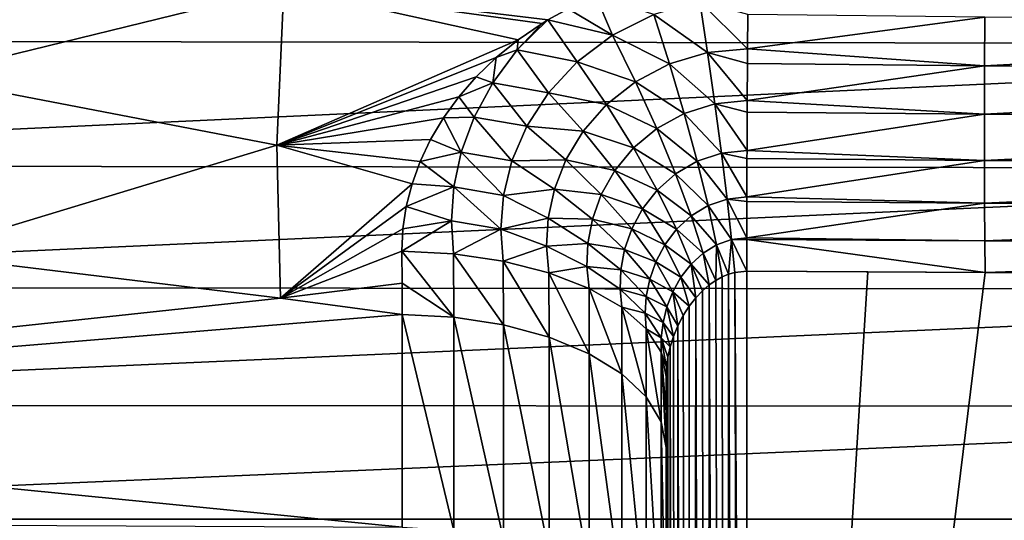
# Model space of a CAD drawing. Header units: metres. Extents: x -27 to 80, y -171 to 27.
# Tile 106 of 117: x 61.53 to 70.77, y -11.84 to -7.13. Entities that reach past the tile are written whole.
import ezdxf

# ---------------------------------------------------------------- set-up
doc = ezdxf.new("R2010")
doc.units = ezdxf.units.M
doc.layers.add('solid_509380_SW0003', color=7, linetype='CONTINUOUS')

msp = doc.modelspace()

# ---------------------------------------------------------------- linework, layer by layer
at = {"layer": 'solid_509380_SW0003'}
for points in [[(64.010132, -6.835458, 87.712112), (60.671741, -5.936294, 88.014908), (60.604012, -7.670684, 87.36618)], [(78.699493, -6.17128, 48.156521), (54.104362, -7.328931, 48.325092), (54.104362, -6.126615, 47.918175)], [(78.699493, -6.17128, 48.156521), (78.684982, -7.366055, 48.568199), (54.104362, -7.328931, 48.325092)], [(63.942413, -8.315074, 87.09742), (64.010132, -6.835458, 87.712112), (60.604012, -7.670684, 87.36618)], [(66.209099, -7.322721, 87.530586), (64.010132, -6.835458, 87.712112), (63.942413, -8.315074, 87.09742)], [(66.488716, -7.136274, 87.602829), (66.678864, -7.031095, 87.642448), (64.010132, -6.835458, 87.712112)], [(66.435219, -7.16883, 87.590401), (66.488716, -7.136274, 87.602829), (64.010132, -6.835458, 87.712112)], [(66.209099, -7.322721, 87.530586), (66.435219, -7.16883, 87.590401), (64.010132, -6.835458, 87.712112)], [(67.096786, -7.279308, 87.588318), (66.937675, -6.911734, 87.686363), (66.678864, -7.031095, 87.642448)], [(67.096786, -7.279308, 87.588318), (67.485191, -7.085804, 87.65107), (66.937675, -6.911734, 87.686363)], [(67.988396, -7.443795, 87.636894), (67.915337, -6.963812, 87.689484), (67.485191, -7.085804, 87.65107)], [(67.915337, -6.963812, 87.689484), (68.364151, -7.408664, 87.644844), (68.366432, -7.086365, 87.671211)], [(67.988396, -7.443795, 87.636894), (68.364151, -7.408664, 87.644844), (67.915337, -6.963812, 87.689484)], [(67.096786, -7.279308, 87.588318), (66.678864, -7.031095, 87.642448), (66.488716, -7.136274, 87.602829)], [(67.63192, -7.549702, 87.609039), (67.485191, -7.085804, 87.65107), (67.096786, -7.279308, 87.588318)], [(67.63192, -7.549702, 87.609039), (67.988396, -7.443795, 87.636894), (67.485191, -7.085804, 87.65107)], [(68.366432, -7.086365, 87.671211), (68.364151, -7.408664, 87.644844), (70.591568, -7.109646, 87.652206)], [(68.364151, -7.408664, 87.644844), (70.589775, -7.567414, 87.629372), (70.591568, -7.109646, 87.652206)], [(78.841423, -7.132456, 87.567459), (70.591568, -7.109646, 87.652206), (70.589775, -7.567414, 87.629372)], [(66.201805, -7.419291, 87.493675), (66.488716, -7.136274, 87.602829), (66.435219, -7.16883, 87.590401)], [(66.201805, -7.419291, 87.493675), (66.763763, -7.529683, 87.504906), (66.488716, -7.136274, 87.602829)], [(66.201805, -7.419291, 87.493675), (66.435219, -7.16883, 87.590401), (66.209099, -7.322721, 87.530586)], [(66.763763, -7.529683, 87.504906), (67.096786, -7.279308, 87.588318), (66.488716, -7.136274, 87.602829)], [(78.844994, -7.591191, 87.543648), (78.841423, -7.132456, 87.567459), (70.589775, -7.567414, 87.629372)], [(67.311531, -7.717218, 87.563507), (67.096786, -7.279308, 87.588318), (66.763763, -7.529683, 87.504906)], [(67.311531, -7.717218, 87.563507), (67.63192, -7.549702, 87.609039), (67.096786, -7.279308, 87.588318)], [(78.684982, -7.366055, 48.568199), (54.104362, -8.504461, 48.803925), (54.104362, -7.328931, 48.325092)], [(78.684982, -7.366055, 48.568199), (78.67115, -8.533554, 49.051727), (54.104362, -8.504461, 48.803925)], [(66.002274, -7.49062, 87.463394), (66.209099, -7.322721, 87.530586), (63.942413, -8.315074, 87.09742)], [(66.201805, -7.419291, 87.493675), (66.209099, -7.322721, 87.530586), (66.002274, -7.49062, 87.463394)], [(66.201805, -7.419291, 87.493675), (66.002274, -7.49062, 87.463394), (65.970825, -7.727501, 87.371323)], [(66.201805, -7.419291, 87.493675), (65.970825, -7.727501, 87.371323), (66.494041, -7.820519, 87.404999)], [(66.201805, -7.419291, 87.493675), (66.494041, -7.820519, 87.404999), (66.763763, -7.529683, 87.504906)], [(68.057091, -7.925399, 87.679596), (67.988396, -7.443795, 87.636894), (67.63192, -7.549702, 87.609039)], [(67.988396, -7.443795, 87.636894), (68.363258, -7.545981, 87.646294), (68.364151, -7.408664, 87.644844)], [(67.988396, -7.443795, 87.636894), (68.361168, -7.895417, 87.684326), (68.363258, -7.545981, 87.646294)], [(68.057091, -7.925399, 87.679596), (68.361168, -7.895417, 87.684326), (67.988396, -7.443795, 87.636894)], [(68.364151, -7.408664, 87.644844), (68.363258, -7.545981, 87.646294), (70.589775, -7.567414, 87.629372)], [(65.815979, -7.670324, 87.38929), (66.002274, -7.49062, 87.463394), (63.942413, -8.315074, 87.09742)], [(65.970825, -7.727501, 87.371323), (66.002274, -7.49062, 87.463394), (65.815979, -7.670324, 87.38929)], [(67.038841, -7.933195, 87.503197), (66.763763, -7.529683, 87.504906), (66.494041, -7.820519, 87.404999)], [(67.038841, -7.933195, 87.503197), (67.311531, -7.717218, 87.563507), (66.763763, -7.529683, 87.504906)], [(67.769058, -8.015422, 87.661903), (67.63192, -7.549702, 87.609039), (67.311531, -7.717218, 87.563507)], [(67.769058, -8.015422, 87.661903), (68.057091, -7.925399, 87.679596), (67.63192, -7.549702, 87.609039)], [(68.363258, -7.545981, 87.646294), (68.361168, -7.895417, 87.684326), (70.589775, -7.567414, 87.629372)], [(68.361168, -7.895417, 87.684326), (70.588867, -8.021661, 87.690491), (70.589775, -7.567414, 87.629372)], [(78.844994, -7.591191, 87.543648), (70.589775, -7.567414, 87.629372), (70.588867, -8.021661, 87.690491)], [(63.942413, -8.315074, 87.09742), (60.604012, -7.670684, 87.36618), (60.568336, -9.338587, 86.552788)], [(65.651108, -7.859711, 87.308777), (65.815979, -7.670324, 87.38929), (63.942413, -8.315074, 87.09742)], [(65.970825, -7.727501, 87.371323), (65.815979, -7.670324, 87.38929), (65.651108, -7.859711, 87.308777)], [(78.847649, -8.04669, 87.60421), (78.844994, -7.591191, 87.543648), (70.588867, -8.021661, 87.690491)], [(65.970825, -7.727501, 87.371323), (65.651108, -7.859711, 87.308777), (65.795853, -8.050299, 87.238914)], [(65.970825, -7.727501, 87.371323), (65.795853, -8.050299, 87.238914), (66.290337, -8.135919, 87.292847)], [(65.970825, -7.727501, 87.371323), (66.290337, -8.135919, 87.292847), (66.494041, -7.820519, 87.404999)], [(67.510986, -8.157571, 87.632828), (67.311531, -7.717218, 87.563507), (67.038841, -7.933195, 87.503197)], [(67.510986, -8.157571, 87.632828), (67.769058, -8.015422, 87.661903), (67.311531, -7.717218, 87.563507)], [(66.820343, -8.182917, 87.431335), (66.494041, -7.820519, 87.404999), (66.290337, -8.135919, 87.292847)], [(66.820343, -8.182917, 87.431335), (67.038841, -7.933195, 87.503197), (66.494041, -7.820519, 87.404999)], [(65.508095, -8.056907, 87.222305), (65.651108, -7.859711, 87.308777), (63.942413, -8.315074, 87.09742)], [(65.795853, -8.050299, 87.238914), (65.651108, -7.859711, 87.308777), (65.508095, -8.056907, 87.222305)], [(67.292404, -8.340488, 87.59436), (67.038841, -7.933195, 87.503197), (66.820343, -8.182917, 87.431335)], [(67.292404, -8.340488, 87.59436), (67.510986, -8.157571, 87.632828), (67.038841, -7.933195, 87.503197)], [(68.118797, -8.390246, 87.815941), (68.057091, -7.925399, 87.679596), (67.769058, -8.015422, 87.661903)], [(68.057091, -7.925399, 87.679596), (68.360588, -8.002378, 87.70607), (68.361168, -7.895417, 87.684326)], [(68.057091, -7.925399, 87.679596), (68.358849, -8.365212, 87.81768), (68.360588, -8.002378, 87.70607)], [(68.118797, -8.390246, 87.815941), (68.358849, -8.365212, 87.81768), (68.057091, -7.925399, 87.679596)], [(68.361168, -7.895417, 87.684326), (68.360588, -8.002378, 87.70607), (70.588867, -8.021661, 87.690491)], [(67.891373, -8.465193, 87.807648), (67.769058, -8.015422, 87.661903), (67.510986, -8.157571, 87.632828)], [(67.891373, -8.465193, 87.807648), (68.118797, -8.390246, 87.815941), (67.769058, -8.015422, 87.661903)], [(68.360588, -8.002378, 87.70607), (68.358849, -8.365212, 87.81768), (70.588867, -8.021661, 87.690491)], [(68.358849, -8.365212, 87.81768), (70.588867, -8.457118, 87.833504), (70.588867, -8.021661, 87.690491)], [(78.847649, -8.04669, 87.60421), (70.588867, -8.021661, 87.690491), (70.588867, -8.457118, 87.833504)], [(65.387215, -8.260194, 87.130356), (65.508095, -8.056907, 87.222305), (63.942413, -8.315074, 87.09742)], [(65.674973, -8.378757, 87.099068), (65.508095, -8.056907, 87.222305), (65.387215, -8.260194, 87.130356)], [(65.795853, -8.050299, 87.238914), (65.508095, -8.056907, 87.222305), (65.674973, -8.378757, 87.099068)], [(65.795853, -8.050299, 87.238914), (65.674973, -8.378757, 87.099068), (66.151054, -8.461744, 87.17205)], [(65.795853, -8.050299, 87.238914), (66.151054, -8.461744, 87.17205), (66.290337, -8.135919, 87.292847)], [(66.657883, -8.452157, 87.351135), (66.290337, -8.135919, 87.292847), (66.151054, -8.461744, 87.17205)], [(66.657883, -8.452157, 87.351135), (66.820343, -8.182917, 87.431335), (66.290337, -8.135919, 87.292847)], [(78.849403, -8.483335, 87.747093), (78.847649, -8.04669, 87.60421), (70.588867, -8.457118, 87.833504)], [(67.11853, -8.551455, 87.54863), (66.820343, -8.182917, 87.431335), (66.657883, -8.452157, 87.351135)], [(67.11853, -8.551455, 87.54863), (67.292404, -8.340488, 87.59436), (66.820343, -8.182917, 87.431335)], [(67.687531, -8.583562, 87.79364), (67.510986, -8.157571, 87.632828), (67.292404, -8.340488, 87.59436)], [(67.687531, -8.583562, 87.79364), (67.891373, -8.465193, 87.807648), (67.510986, -8.157571, 87.632828)], [(63.942413, -8.315074, 87.09742), (60.568336, -9.338587, 86.552788), (63.977669, -9.751909, 86.355698)], [(65.288773, -8.467752, 87.033531), (65.387215, -8.260194, 87.130356), (63.942413, -8.315074, 87.09742)], [(65.212822, -8.677678, 86.932556), (63.942413, -8.315074, 87.09742), (63.977669, -9.751909, 86.355698)], [(65.212822, -8.677678, 86.932556), (65.288773, -8.467752, 87.033531), (63.942413, -8.315074, 87.09742)], [(65.674973, -8.378757, 87.099068), (65.387215, -8.260194, 87.130356), (65.288773, -8.467752, 87.033531)], [(65.674973, -8.378757, 87.099068), (65.288773, -8.467752, 87.033531), (65.605057, -8.705767, 86.953949)], [(65.674973, -8.378757, 87.099068), (65.605057, -8.705767, 86.953949), (66.071808, -8.786572, 87.045456)], [(65.674973, -8.378757, 87.099068), (66.071808, -8.786572, 87.045456), (66.151054, -8.461744, 87.17205)], [(67.514778, -8.736021, 87.77491), (67.292404, -8.340488, 87.59436), (67.11853, -8.551455, 87.54863)], [(67.514778, -8.736021, 87.77491), (67.687531, -8.583562, 87.79364), (67.292404, -8.340488, 87.59436)], [(68.171165, -8.820599, 88.040741), (68.118797, -8.390246, 87.815941), (67.891373, -8.465193, 87.807648)], [(68.118797, -8.390246, 87.815941), (68.358528, -8.440082, 87.848511), (68.358849, -8.365212, 87.81768)], [(68.118797, -8.390246, 87.815941), (68.357262, -8.800122, 88.039825), (68.358528, -8.440082, 87.848511)], [(68.171165, -8.820599, 88.040741), (68.357262, -8.800122, 88.039825), (68.118797, -8.390246, 87.815941)], [(68.358849, -8.365212, 87.81768), (68.358528, -8.440082, 87.848511), (70.588867, -8.457118, 87.833504)], [(78.67115, -8.533554, 49.051727), (54.104362, -9.648908, 49.352917), (54.104362, -8.504461, 48.803925)], [(65.605057, -8.705767, 86.953949), (65.288773, -8.467752, 87.033531), (65.212822, -8.677678, 86.932556)], [(66.5495, -8.728333, 87.265152), (66.151054, -8.461744, 87.17205), (66.071808, -8.786572, 87.045456)], [(66.5495, -8.728333, 87.265152), (66.657883, -8.452157, 87.351135), (66.151054, -8.461744, 87.17205)], [(66.990646, -8.778156, 87.497711), (66.657883, -8.452157, 87.351135), (66.5495, -8.728333, 87.265152)], [(66.990646, -8.778156, 87.497711), (67.11853, -8.551455, 87.54863), (66.657883, -8.452157, 87.351135)], [(67.994202, -8.881851, 88.04071), (67.891373, -8.465193, 87.807648), (67.687531, -8.583562, 87.79364)], [(67.994202, -8.881851, 88.04071), (68.171165, -8.820599, 88.040741), (67.891373, -8.465193, 87.807648)], [(68.358528, -8.440082, 87.848511), (68.357262, -8.800122, 88.039825), (70.588867, -8.457118, 87.833504)], [(68.357262, -8.800122, 88.039825), (70.589775, -8.85915, 88.053604), (70.588867, -8.457118, 87.833504)], [(78.849403, -8.483335, 87.747093), (70.588867, -8.457118, 87.833504), (70.589775, -8.85915, 88.053604)], [(78.850327, -8.886228, 87.967339), (78.849403, -8.483335, 87.747093), (70.589775, -8.85915, 88.053604)], [(78.67115, -8.533554, 49.051727), (78.658203, -9.66946, 49.605305), (54.104362, -9.648908, 49.352917)], [(67.377235, -8.912071, 87.752411), (67.11853, -8.551455, 87.54863), (66.990646, -8.778156, 87.497711)], [(67.377235, -8.912071, 87.752411), (67.514778, -8.736021, 87.77491), (67.11853, -8.551455, 87.54863)], [(67.834435, -8.978935, 88.039803), (67.687531, -8.583562, 87.79364), (67.514778, -8.736021, 87.77491)], [(67.834435, -8.978935, 88.039803), (67.994202, -8.881851, 88.04071), (67.687531, -8.583562, 87.79364)], [(65.159149, -8.889217, 86.827705), (65.212822, -8.677678, 86.932556), (63.977669, -9.751909, 86.355698)], [(65.605057, -8.705767, 86.953949), (65.212822, -8.677678, 86.932556), (65.159149, -8.889217, 86.827705)], [(65.605057, -8.705767, 86.953949), (65.159149, -8.889217, 86.827705), (65.582397, -9.026176, 86.805191)], [(65.605057, -8.705767, 86.953949), (65.582397, -9.026176, 86.805191), (66.046692, -9.102398, 86.914955)], [(65.605057, -8.705767, 86.953949), (66.046692, -9.102398, 86.914955), (66.071808, -8.786572, 87.045456)], [(66.490738, -9.001385, 87.175255), (66.5495, -8.728333, 87.265152), (66.071808, -8.786572, 87.045456)], [(66.906822, -9.009692, 87.443062), (66.5495, -8.728333, 87.265152), (66.490738, -9.001385, 87.175255)], [(66.906822, -9.009692, 87.443062), (66.990646, -8.778156, 87.497711), (66.5495, -8.728333, 87.265152)], [(67.27594, -9.101477, 87.72699), (66.990646, -8.778156, 87.497711), (66.906822, -9.009692, 87.443062)], [(67.27594, -9.101477, 87.72699), (67.377235, -8.912071, 87.752411), (66.990646, -8.778156, 87.497711)], [(67.697472, -9.1047, 88.037949), (67.514778, -8.736021, 87.77491), (67.377235, -8.912071, 87.752411)], [(67.697472, -9.1047, 88.037949), (67.834435, -8.978935, 88.039803), (67.514778, -8.736021, 87.77491)], [(66.490738, -9.001385, 87.175255), (66.071808, -8.786572, 87.045456), (66.046692, -9.102398, 86.914955)], [(68.212189, -9.200034, 88.345413), (68.171165, -8.820599, 88.040741), (67.994202, -8.881851, 88.04071)], [(68.171165, -8.820599, 88.040741), (68.35714, -8.844256, 88.068779), (68.357262, -8.800122, 88.039825)], [(68.171165, -8.820599, 88.040741), (68.356491, -9.183551, 88.342278), (68.35714, -8.844256, 88.068779)], [(68.212189, -9.200034, 88.345413), (68.356491, -9.183551, 88.342278), (68.171165, -8.820599, 88.040741)], [(68.35714, -8.844256, 88.068779), (68.356491, -9.183551, 88.342278), (70.589775, -8.85915, 88.053604)], [(68.356491, -9.183551, 88.342278), (70.591568, -9.214242, 88.343407), (70.589775, -8.85915, 88.053604)], [(68.357262, -8.800122, 88.039825), (68.35714, -8.844256, 88.068779), (70.589775, -8.85915, 88.053604)], [(78.850327, -8.886228, 87.967339), (70.589775, -8.85915, 88.053604), (70.591568, -9.214242, 88.343407)], [(65.127563, -9.101201, 86.719475), (65.159149, -8.889217, 86.827705), (63.977669, -9.751909, 86.355698)], [(65.582397, -9.026176, 86.805191), (65.159149, -8.889217, 86.827705), (65.127563, -9.101201, 86.719475)], [(67.586586, -9.251004, 88.034889), (67.377235, -8.912071, 87.752411), (67.27594, -9.101477, 87.72699)], [(67.586586, -9.251004, 88.034889), (67.697472, -9.1047, 88.037949), (67.377235, -8.912071, 87.752411)], [(68.073616, -9.249498, 88.352196), (67.994202, -8.881851, 88.04071), (67.834435, -8.978935, 88.039803)], [(68.073616, -9.249498, 88.352196), (68.212189, -9.200034, 88.345413), (67.994202, -8.881851, 88.04071)], [(78.850471, -9.241951, 88.257477), (78.850327, -8.886228, 87.967339), (70.591568, -9.214242, 88.343407)], [(65.582397, -9.026176, 86.805191), (65.127563, -9.101201, 86.719475), (65.117943, -9.311725, 86.608856)], [(65.582397, -9.026176, 86.805191), (65.117943, -9.311725, 86.608856), (65.603134, -9.335752, 86.653946)], [(65.582397, -9.026176, 86.805191), (65.603134, -9.335752, 86.653946), (66.046692, -9.102398, 86.914955)], [(66.475868, -9.26444, 87.082397), (66.490738, -9.001385, 87.175255), (66.046692, -9.102398, 86.914955)], [(66.863022, -9.237355, 87.385536), (66.490738, -9.001385, 87.175255), (66.475868, -9.26444, 87.082397)], [(66.863022, -9.237355, 87.385536), (66.906822, -9.009692, 87.443062), (66.490738, -9.001385, 87.175255)], [(67.209396, -9.295087, 87.69899), (66.906822, -9.009692, 87.443062), (66.863022, -9.237355, 87.385536)], [(67.209396, -9.295087, 87.69899), (67.27594, -9.101477, 87.72699), (66.906822, -9.009692, 87.443062)], [(67.946091, -9.328605, 88.361923), (67.834435, -8.978935, 88.039803), (67.697472, -9.1047, 88.037949)], [(67.946091, -9.328605, 88.361923), (68.073616, -9.249498, 88.352196), (67.834435, -8.978935, 88.039803)], [(65.117943, -9.311725, 86.608856), (65.127563, -9.101201, 86.719475), (63.977669, -9.751909, 86.355698)], [(65.603134, -9.335752, 86.653946), (66.069618, -9.403732, 86.781494), (66.046692, -9.102398, 86.914955)], [(66.475868, -9.26444, 87.082397), (66.046692, -9.102398, 86.914955), (66.069618, -9.403732, 86.781494)], [(67.502861, -9.409779, 88.03022), (67.27594, -9.101477, 87.72699), (67.209396, -9.295087, 87.69899)], [(67.502861, -9.409779, 88.03022), (67.586586, -9.251004, 88.034889), (67.27594, -9.101477, 87.72699)], [(67.833527, -9.432457, 88.373444), (67.697472, -9.1047, 88.037949), (67.586586, -9.251004, 88.034889)], [(67.833527, -9.432457, 88.373444), (67.946091, -9.328605, 88.361923), (67.697472, -9.1047, 88.037949)], [(66.854172, -9.455227, 87.325241), (66.863022, -9.237355, 87.385536), (66.475868, -9.26444, 87.082397)], [(67.174454, -9.485481, 87.668274), (66.863022, -9.237355, 87.385536), (66.854172, -9.455227, 87.325241)], [(67.174454, -9.485481, 87.668274), (67.209396, -9.295087, 87.69899), (66.863022, -9.237355, 87.385536)], [(68.073616, -9.249498, 88.352196), (68.186249, -9.527608, 88.720192), (68.212189, -9.200034, 88.345413)], [(68.212189, -9.200034, 88.345413), (68.186249, -9.527608, 88.720192), (68.244011, -9.511173, 88.715149)], [(68.212189, -9.200034, 88.345413), (68.356476, -9.2012, 88.359413), (68.356491, -9.183551, 88.342278)], [(68.212189, -9.200034, 88.345413), (68.244011, -9.511173, 88.715149), (68.356544, -9.49881, 88.710564)], [(68.212189, -9.200034, 88.345413), (68.356544, -9.49881, 88.710564), (68.356476, -9.2012, 88.359413)], [(68.356491, -9.183551, 88.342278), (68.356476, -9.2012, 88.359413), (70.591568, -9.214242, 88.343407)], [(68.356476, -9.2012, 88.359413), (68.356544, -9.49881, 88.710564), (70.594185, -9.51046, 88.693153)], [(68.356476, -9.2012, 88.359413), (70.594185, -9.51046, 88.693153), (70.591568, -9.214242, 88.343407)], [(78.850471, -9.241951, 88.257477), (70.591568, -9.214242, 88.343407), (70.594185, -9.51046, 88.693153)], [(78.850471, -9.241951, 88.257477), (70.594185, -9.51046, 88.693153), (74.717445, -9.524476, 88.650436)], [(65.119881, -9.609469, 86.446838), (65.117943, -9.311725, 86.608856), (63.977669, -9.751909, 86.355698)], [(65.606438, -9.930248, 86.324417), (65.117943, -9.311725, 86.608856), (65.119881, -9.609469, 86.446838)], [(65.606438, -9.930248, 86.324417), (65.603134, -9.335752, 86.653946), (65.117943, -9.311725, 86.608856)], [(66.071808, -10.002766, 86.449722), (66.069618, -9.403732, 86.781494), (65.603134, -9.335752, 86.653946)], [(65.606438, -9.930248, 86.324417), (66.071808, -10.002766, 86.449722), (65.603134, -9.335752, 86.653946)], [(66.4991, -9.513068, 86.986649), (66.475868, -9.26444, 87.082397), (66.069618, -9.403732, 86.781494)], [(66.854172, -9.455227, 87.325241), (66.475868, -9.26444, 87.082397), (66.4991, -9.513068, 86.986649)], [(67.445663, -9.573626, 88.023163), (67.209396, -9.295087, 87.69899), (67.174454, -9.485481, 87.668274)], [(67.445663, -9.573626, 88.023163), (67.502861, -9.409779, 88.03022), (67.209396, -9.295087, 87.69899)], [(67.738579, -9.555321, 88.3853), (67.586586, -9.251004, 88.034889), (67.502861, -9.409779, 88.03022)], [(67.738579, -9.555321, 88.3853), (67.833527, -9.432457, 88.373444), (67.586586, -9.251004, 88.034889)], [(67.833527, -9.432457, 88.373444), (68.003357, -9.628207, 88.747368), (67.946091, -9.328605, 88.361923)], [(67.946091, -9.328605, 88.361923), (68.065834, -9.585044, 88.736275), (68.073616, -9.249498, 88.352196)], [(67.946091, -9.328605, 88.361923), (68.003357, -9.628207, 88.747368), (68.065834, -9.585044, 88.736275)], [(68.073616, -9.249498, 88.352196), (68.065834, -9.585044, 88.736275), (68.126862, -9.551853, 88.72715)], [(68.073616, -9.249498, 88.352196), (68.126862, -9.551853, 88.72715), (68.186249, -9.527608, 88.720192)], [(63.977669, -9.751909, 86.355698), (60.568336, -9.338587, 86.552788), (54.095634, -10.814771, 85.614944)], [(66.500244, -10.119131, 86.650803), (66.4991, -9.513068, 86.986649), (66.069618, -9.403732, 86.781494)], [(66.071808, -10.002766, 86.449722), (66.500244, -10.119131, 86.650803), (66.069618, -9.403732, 86.781494)], [(67.662766, -9.691298, 88.395836), (67.502861, -9.409779, 88.03022), (67.445663, -9.573626, 88.023163)], [(67.662766, -9.691298, 88.395836), (67.738579, -9.555321, 88.3853), (67.502861, -9.409779, 88.03022)], [(66.875191, -9.659589, 87.261574), (66.854172, -9.455227, 87.325241), (66.4991, -9.513068, 86.986649)], [(66.875465, -10.274921, 86.920006), (66.875191, -9.659589, 87.261574), (66.4991, -9.513068, 86.986649)], [(66.500244, -10.119131, 86.650803), (66.875465, -10.274921, 86.920006), (66.4991, -9.513068, 86.986649)], [(67.16716, -9.667479, 87.634224), (66.854172, -9.455227, 87.325241), (66.875191, -9.659589, 87.261574)], [(67.16716, -9.667479, 87.634224), (67.174454, -9.485481, 87.668274), (66.854172, -9.455227, 87.325241)], [(67.413155, -9.736293, 88.012672), (67.174454, -9.485481, 87.668274), (67.16716, -9.667479, 87.634224)], [(67.413155, -9.736293, 88.012672), (67.445663, -9.573626, 88.023163), (67.174454, -9.485481, 87.668274)], [(67.738579, -9.555321, 88.3853), (67.877243, -9.748605, 88.774872), (67.833527, -9.432457, 88.373444)], [(67.833527, -9.432457, 88.373444), (67.877243, -9.748605, 88.774872), (67.940216, -9.682446, 88.760437)], [(67.833527, -9.432457, 88.373444), (67.940216, -9.682446, 88.760437), (68.003357, -9.628207, 88.747368)], [(68.244011, -9.511173, 88.715149), (68.186249, -9.527608, 88.720192), (68.356544, -45.970589, 140.797668)], [(68.244011, -9.511173, 88.715149), (68.356544, -27.734699, 114.754112), (68.356544, -9.49881, 88.710564)], [(68.244011, -9.511173, 88.715149), (68.356544, -45.970589, 140.797668), (68.356544, -27.734699, 114.754112)], [(69.493401, -9.505607, 88.702972), (68.356544, -9.49881, 88.710564), (68.356544, -27.734699, 114.754112)], [(70.594185, -9.51046, 88.693153), (68.356544, -9.49881, 88.710564), (69.493401, -9.505607, 88.702972)], [(70.594185, -9.51046, 88.693153), (69.493401, -9.505607, 88.702972), (68.356544, -27.734699, 114.754112)], [(74.717445, -9.524476, 88.650436), (70.594185, -9.51046, 88.693153), (68.356544, -27.734699, 114.754112)], [(65.119881, -9.609469, 86.446838), (63.977669, -9.751909, 86.355698), (65.121819, -9.904334, 86.279633)], [(65.606438, -9.930248, 86.324417), (65.119881, -9.609469, 86.446838), (65.121819, -9.904334, 86.279633)], [(67.606613, -9.83468, 88.403214), (67.445663, -9.573626, 88.023163), (67.413155, -9.736293, 88.012672)], [(67.606613, -9.83468, 88.403214), (67.662766, -9.691298, 88.395836), (67.445663, -9.573626, 88.023163)], [(67.662766, -9.691298, 88.395836), (67.816032, -9.826965, 88.789902), (67.738579, -9.555321, 88.3853)], [(67.738579, -9.555321, 88.3853), (67.816032, -9.826965, 88.789902), (67.877243, -9.748605, 88.774872)], [(68.065834, -9.585044, 88.736275), (68.003357, -9.628207, 88.747368), (68.161926, -45.990196, 140.783936)], [(68.126862, -9.551853, 88.72715), (68.065834, -9.585044, 88.736275), (68.161926, -45.990196, 140.783936)], [(68.186249, -9.527608, 88.720192), (68.126862, -9.551853, 88.72715), (68.161926, -45.990196, 140.783936)], [(68.186249, -9.527608, 88.720192), (68.161926, -45.990196, 140.783936), (68.356544, -45.970589, 140.797668)], [(78.849907, -9.538505, 88.607597), (74.717445, -9.524476, 88.650436), (68.356544, -27.734699, 114.754112)], [(78.849907, -9.538505, 88.607597), (68.356544, -45.970589, 140.797668), (78.849907, -46.045605, 140.745132)], [(78.849907, -9.538505, 88.607597), (68.356544, -27.734699, 114.754112), (68.356544, -45.970589, 140.797668)], [(78.658203, -9.66946, 49.605305), (54.104362, -10.758087, 49.970062), (54.104362, -9.648908, 49.352917)], [(78.658203, -9.66946, 49.605305), (78.646332, -10.769572, 50.226879), (54.104362, -10.758087, 49.970062)], [(67.18354, -9.837702, 87.595772), (67.16716, -9.667479, 87.634224), (66.875191, -9.659589, 87.261574)], [(67.183205, -10.464216, 87.247101), (67.18354, -9.837702, 87.595772), (66.875191, -9.659589, 87.261574)], [(66.875465, -10.274921, 86.920006), (67.183205, -10.464216, 87.247101), (66.875191, -9.659589, 87.261574)], [(67.402901, -9.893095, 87.997551), (67.16716, -9.667479, 87.634224), (67.18354, -9.837702, 87.595772)], [(67.402901, -9.893095, 87.997551), (67.413155, -9.736293, 88.012672), (67.16716, -9.667479, 87.634224)], [(67.606613, -9.83468, 88.403214), (67.70974, -10.011493, 88.816208), (67.662766, -9.691298, 88.395836)], [(67.662766, -9.691298, 88.395836), (67.70974, -10.011493, 88.816208), (67.759361, -9.915601, 88.804123)], [(67.662766, -9.691298, 88.395836), (67.759361, -9.915601, 88.804123), (67.816032, -9.826965, 88.789902)], [(67.940216, -9.682446, 88.760437), (67.877243, -9.748605, 88.774872), (67.979301, -46.050858, 140.741455)], [(68.003357, -9.628207, 88.747368), (67.940216, -9.682446, 88.760437), (67.979301, -46.050858, 140.741455)], [(68.003357, -9.628207, 88.747368), (67.979301, -46.050858, 140.741455), (68.161926, -45.990196, 140.783936)], [(65.121819, -9.904334, 86.279633), (63.977669, -9.751909, 86.355698), (54.095634, -10.814771, 85.614944)], [(67.57, -9.980219, 88.405609), (67.413155, -9.736293, 88.012672), (67.402901, -9.893095, 87.997551)], [(67.57, -9.980219, 88.405609), (67.606613, -9.83468, 88.403214), (67.413155, -9.736293, 88.012672)], [(67.877243, -9.748605, 88.774872), (67.816032, -9.826965, 88.789902), (67.822273, -46.148392, 140.673157)], [(67.877243, -9.748605, 88.774872), (67.822273, -46.148392, 140.673157), (67.979301, -46.050858, 140.741455)], [(67.183205, -10.464216, 87.247101), (67.411781, -10.67982, 87.619659), (67.18354, -9.837702, 87.595772)], [(67.412392, -10.040611, 87.976501), (67.402901, -9.893095, 87.997551), (67.18354, -9.837702, 87.595772)], [(67.411781, -10.67982, 87.619659), (67.412392, -10.040611, 87.976501), (67.18354, -9.837702, 87.595772)], [(67.552391, -10.123468, 88.401367), (67.402901, -9.893095, 87.997551), (67.412392, -10.040611, 87.976501)], [(67.552391, -10.123468, 88.401367), (67.57, -9.980219, 88.405609), (67.402901, -9.893095, 87.997551)], [(67.57, -9.980219, 88.405609), (67.668976, -10.110747, 88.824707), (67.606613, -9.83468, 88.403214)], [(67.606613, -9.83468, 88.403214), (67.668976, -10.110747, 88.824707), (67.70974, -10.011493, 88.816208)], [(67.816032, -9.826965, 88.789902), (67.759361, -9.915601, 88.804123), (67.822273, -46.148392, 140.673157)], [(65.121819, -11.905586, 85.00296), (65.121819, -9.904334, 86.279633), (54.095634, -10.814771, 85.614944)], [(65.606438, -11.935262, 85.045341), (65.121819, -9.904334, 86.279633), (65.121819, -11.905586, 85.00296)], [(65.606438, -11.935262, 85.045341), (65.606438, -9.930248, 86.324417), (65.121819, -9.904334, 86.279633)], [(66.071808, -12.018305, 85.163933), (66.071808, -10.002766, 86.449722), (65.606438, -9.930248, 86.324417)], [(65.606438, -11.935262, 85.045341), (66.071808, -12.018305, 85.163933), (65.606438, -9.930248, 86.324417)], [(67.552391, -10.123468, 88.401367), (67.637917, -10.209832, 88.828964), (67.57, -9.980219, 88.405609)], [(67.57, -9.980219, 88.405609), (67.637917, -10.209832, 88.828964), (67.668976, -10.110747, 88.824707)], [(67.759361, -9.915601, 88.804123), (67.70974, -10.011493, 88.816208), (67.822273, -46.148392, 140.673157)], [(66.500244, -12.151558, 85.35424), (66.500244, -10.119131, 86.650803), (66.071808, -10.002766, 86.449722)], [(66.071808, -12.018305, 85.163933), (66.500244, -12.151558, 85.35424), (66.071808, -10.002766, 86.449722)], [(67.411781, -10.67982, 87.619659), (67.55249, -10.913541, 88.023521), (67.412392, -10.040611, 87.976501)], [(67.552994, -10.260574, 88.389229), (67.552391, -10.123468, 88.401367), (67.412392, -10.040611, 87.976501)], [(67.55249, -10.913541, 88.023521), (67.552994, -10.260574, 88.389229), (67.412392, -10.040611, 87.976501)], [(67.70974, -10.011493, 88.816208), (67.668976, -10.110747, 88.824707), (67.701675, -46.276062, 140.583771)], [(67.70974, -10.011493, 88.816208), (67.701675, -46.276062, 140.583771), (67.822273, -46.148392, 140.673157)], [(66.875465, -12.329958, 85.609024), (66.875465, -10.274921, 86.920006), (66.500244, -10.119131, 86.650803)], [(66.500244, -12.151558, 85.35424), (66.875465, -12.329958, 85.609024), (66.500244, -10.119131, 86.650803)], [(67.552391, -10.123468, 88.401367), (67.603951, -10.399874, 88.823898), (67.616364, -10.306752, 88.828506)], [(67.552994, -10.260574, 88.389229), (67.603951, -10.399874, 88.823898), (67.552391, -10.123468, 88.401367)], [(67.552391, -10.123468, 88.401367), (67.616364, -10.306752, 88.828506), (67.637917, -10.209832, 88.828964)], [(67.668976, -10.110747, 88.824707), (67.637917, -10.209832, 88.828964), (67.701675, -46.276062, 140.583771)], [(67.55249, -10.913541, 88.023521), (67.599998, -11.156494, 88.443336), (67.552994, -10.260574, 88.389229)], [(67.552994, -10.260574, 88.389229), (67.599998, -11.156494, 88.443336), (67.599998, -10.823633, 88.632103)], [(67.552994, -10.260574, 88.389229), (67.599998, -10.823633, 88.632103), (67.599998, -10.487509, 88.815033)], [(67.552994, -10.260574, 88.389229), (67.599998, -10.487509, 88.815033), (67.603951, -10.399874, 88.823898)], [(67.637917, -10.209832, 88.828964), (67.616364, -10.306752, 88.828506), (67.625839, -46.42506, 140.479431)], [(67.637917, -10.209832, 88.828964), (67.625839, -46.42506, 140.479431), (67.701675, -46.276062, 140.583771)], [(67.183212, -12.546724, 85.918594), (67.183205, -10.464216, 87.247101), (66.875465, -10.274921, 86.920006)], [(66.875465, -12.329958, 85.609024), (67.183212, -12.546724, 85.918594), (66.875465, -10.274921, 86.920006)], [(67.616364, -10.306752, 88.828506), (67.603951, -10.399874, 88.823898), (67.625839, -46.42506, 140.479431)], [(67.603951, -10.399874, 88.823898), (67.599998, -10.487509, 88.815033), (67.625839, -46.42506, 140.479431)], [(67.411781, -12.793619, 86.271202), (67.411781, -10.67982, 87.619659), (67.183205, -10.464216, 87.247101)], [(67.183212, -12.546724, 85.918594), (67.411781, -12.793619, 86.271202), (67.183205, -10.464216, 87.247101)], [(67.599998, -34.021507, 110.750427), (67.599998, -10.487509, 88.815033), (67.599998, -10.823633, 88.632103)], [(67.599998, -34.021507, 110.750427), (67.599998, -28.536221, 114.591263), (67.599998, -10.487509, 88.815033)], [(67.625839, -46.42506, 140.479431), (67.599998, -10.487509, 88.815033), (67.599998, -28.536221, 114.591263)], [(67.552498, -13.061258, 86.653427), (67.55249, -10.913541, 88.023521), (67.411781, -10.67982, 87.619659)], [(67.411781, -12.793619, 86.271202), (67.552498, -13.061258, 86.653427), (67.411781, -10.67982, 87.619659)], [(65.121819, -11.905586, 85.00296), (54.095634, -10.814771, 85.614944), (54.095634, -11.850401, 84.92411)], [(78.646332, -10.769572, 50.226879), (54.104362, -11.827948, 50.653103), (54.104362, -10.758087, 49.970062)], [(78.646332, -10.769572, 50.226879), (78.635712, -11.829826, 50.914139), (54.104362, -11.827948, 50.653103)], [(67.599998, -34.021507, 110.750427), (67.599998, -10.823633, 88.632103), (67.599998, -11.156494, 88.443336)], [(67.55249, -10.913541, 88.023521), (67.599998, -13.339472, 87.050758), (67.599998, -11.156494, 88.443336)], [(67.552498, -13.061258, 86.653427), (67.599998, -13.339472, 87.050758), (67.55249, -10.913541, 88.023521)], [(67.599998, -34.021507, 110.750427), (67.599998, -11.156494, 88.443336), (67.599998, -13.339472, 87.050758)], [(78.635712, -11.829826, 50.914139), (54.104362, -12.854578, 51.399548), (54.104362, -11.827948, 50.653103)], [(78.635712, -11.829826, 50.914139), (78.626503, -12.846307, 51.664543), (54.104362, -12.854578, 51.399548)]]:
    msp.add_3dface(points, dxfattribs=at)

doc.saveas('drawing.dxf')
